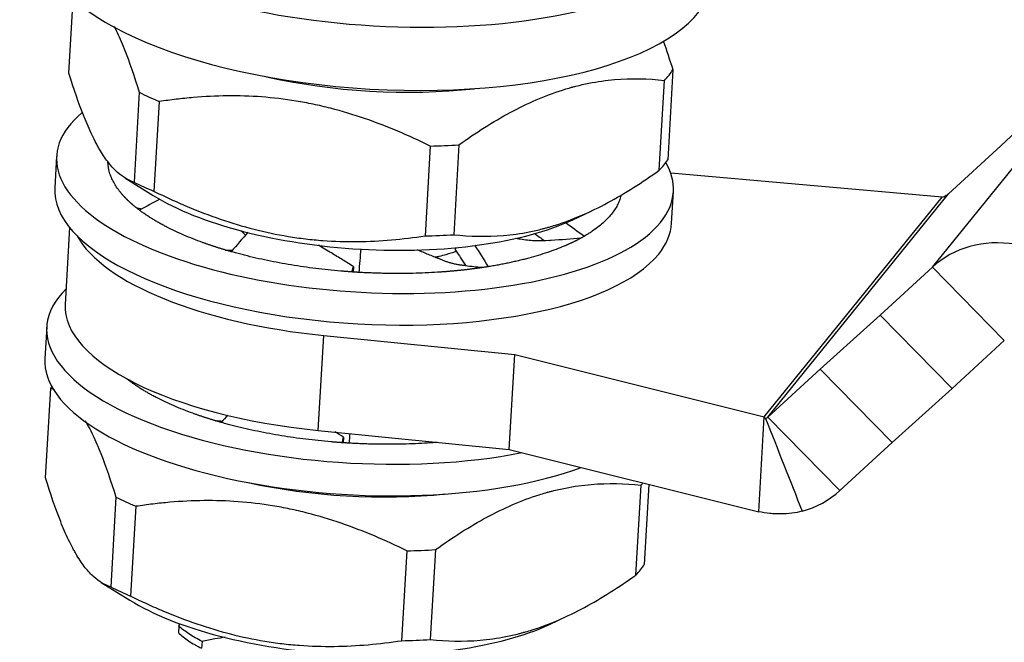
# Model space of a CAD drawing. Header units: millimetres. Extents: x 2665 to 3022, y 1732 to 1985.
# Tile 26 of 35: x 2869 to 2898, y 1868 to 1886. Entities that reach past the tile are written whole.
import ezdxf

# ---------------------------------------------------------------- set-up
doc = ezdxf.new("R2010")
doc.units = ezdxf.units.MM
doc.layers.add('20', color=7, linetype='Continuous', true_color=0xffffff)

msp = doc.modelspace()

# ---------------------------------------------------------------- linework, layer by layer
at = {"layer": '20', "color": 7}
for p, q in [((2870.52717, 1884.37287), (2870.65177, 1886.53031)), ((2895.68429, 1878.71751), (2901.26954, 1885.62089)), ((2888.124, 1884.46847), (2887.9727, 1881.84853)), ((2899.75167, 1884.22011), (2897.67724, 1882.25542)), ((2887.72679, 1881.54458), (2887.87809, 1884.16452)), ((2872.57727, 1883.81602), (2872.42596, 1881.19607)), ((2873.0143, 1880.92713), (2873.1656, 1883.54708)), ((2881.05411, 1882.2499), (2880.90281, 1879.62995)), ((2881.88836, 1882.28491), (2881.73706, 1879.66496)), ((2897.67724, 1882.25542), (2896.15698, 1880.85244)), ((2870.16836, 1881.95772), (2870.11512, 1881.03581)), ((2872.15259, 1881.32464), (2872.98453, 1880.8093)), ((2895.96582, 1880.76026), (2888.0616, 1881.45828)), ((2888.08517, 1879.99802), (2888.13842, 1880.91994)), ((2890.78319, 1874.35452), (2895.96582, 1880.76026)), ((2890.89277, 1874.34586), (2896.15698, 1880.85244)), ((2885.20876, 1880.10335), (2885.73935, 1880.35263)), ((2870.54884, 1879.87378), (2870.41954, 1877.63474)), ((2888.08517, 1879.99802), (2888.08518, 1879.99817)), ((2881.79416, 1879.21317), (2881.79835, 1879.28571)), ((2878.81407, 1878.7371), (2878.80483, 1878.57718)), ((2894.16642, 1877.31673), (2895.68429, 1878.71751)), ((2897.78007, 1876.57822), (2895.68429, 1878.71751)), ((2892.41302, 1875.74885), (2894.16642, 1877.31673)), ((2896.2622, 1875.17743), (2894.16642, 1877.31673)), ((2869.88086, 1876.97939), (2869.82761, 1876.05747)), ((2877.79212, 1873.96144), (2877.95184, 1876.72718)), ((2877.95184, 1876.72718), (2883.51764, 1876.16985)), ((2896.2622, 1875.17743), (2897.78007, 1876.57822)), ((2883.35792, 1873.40411), (2883.51764, 1876.16985)), ((2883.51764, 1876.16985), (2890.78319, 1874.35452)), ((2892.41302, 1875.74885), (2890.89277, 1874.34586)), ((2894.5088, 1873.60955), (2892.41302, 1875.74885)), ((2869.84569, 1872.57237), (2869.99699, 1875.19232)), ((2894.5088, 1873.60955), (2896.2622, 1875.17743)), ((2890.89277, 1874.34586), (2892.98855, 1872.20657)), ((2877.79212, 1873.96144), (2883.35792, 1873.40411)), ((2878.52657, 1873.75876), (2878.51733, 1873.59884)), ((2894.5088, 1873.60955), (2892.98855, 1872.20657)), ((2883.35792, 1873.40411), (2890.62347, 1871.58878)), ((2887.0453, 1869.74408), (2887.1966, 1872.36403)), ((2887.42632, 1872.38756), (2887.29122, 1870.04803)), ((2871.89578, 1872.01552), (2871.74448, 1869.39558)), ((2872.33281, 1869.12664), (2872.48411, 1871.74658)), ((2880.37263, 1870.4494), (2880.22133, 1867.82946)), ((2881.20688, 1870.48441), (2881.05557, 1867.86447)), ((2871.46899, 1869.52545), (2872.30304, 1869.00881)), ((2884.52728, 1868.30285), (2885.05611, 1868.55131)), ((2873.73142, 1868.25804), (2873.71979, 1868.05658)), ((2874.40523, 1867.80918), (2874.3936, 1867.60772))]:
    msp.add_line(p, q, dxfattribs=at)
for centre, major_axis, ratio, start_param, end_param in [((2879.51193, 1887.64737), (9.73378, -0.56213), 0.3837193, 3.14163571, 6.28313025), ((2879.61841, 1889.4912), (9.73378, -0.56213), 0.3837193, 3.57016845, 5.85459725), ((2879.40124, 1885.73064), (8.98503, -0.51889), 0.3837193, 5.9667092, 6.06214225), ((2879.45869, 1886.72546), (-7.48752, 0.43241), 0.3837193, 1.15477465, 1.98670758), ((2879.40124, 1885.73064), (8.98503, -0.51889), 0.3837193, 3.8723141, 3.96774715), ((2879.15339, 1881.43883), (8.98503, -0.51889), 0.3837193, 2.75463064, 6.01442564), ((2879.40124, 1885.73064), (8.98503, -0.51889), 0.3837193, 4.91951165, 5.0149447), ((2879.24994, 1883.1107), (8.98503, -0.51889), 0.3837193, 5.9667092, 6.06214225), ((2879.15339, 1881.43883), (8.98503, -0.51889), 0.3837193, 0, 0.24498909), ((2879.10014, 1880.51692), (8.98503, -0.51889), 0.3837193, 3.14153742, 6.01442564), ((2879.24994, 1883.1107), (8.98503, -0.51889), 0.3837193, 3.8723141, 3.96774715), ((2879.19249, 1882.11589), (-7.48752, 0.43241), 0.3837193, 0.6157951, 2.52568709), ((2879.15339, 1881.43883), (8.98503, -0.51889), 0.3837193, 6.01442564, 6.28318531), ((2896.01726, 1880.99506), (0.15548, -0.1258), 0.89029887, 5.7173475, 6.15367981), ((2879.10014, 1880.51692), (8.98503, -0.51889), 0.3837193, 6.01442564, 6.28318531), ((2879.06512, 1879.91041), (-8.48586, 0.49006), 0.3837193, 0.2340721, 1.46141388), ((2879.24994, 1883.1107), (8.98503, -0.51889), 0.3837193, 4.91951165, 5.0149447), ((2897.91979, 1876.4356), (2.48775, -2.01274), 0.89029887, 2.13942253, 3.01208715), ((2878.86588, 1876.46049), (8.98503, -0.51889), 0.3837193, 2.80676138, 5.30580016), ((2878.9054, 1877.14467), (-8.48586, 0.49006), 0.3837193, 6.28314322, 7.74459919), ((2878.81264, 1875.53858), (8.98503, -0.51889), 0.3837193, 3.14153742, 5.56566878), ((2878.71976, 1873.93015), (8.98503, -0.51889), 0.3837193, 2.90616305, 2.9205496), ((2890.75305, 1874.48848), (-0.15548, 0.1258), 0.89029887, 2.57575484, 3.01208715), ((2878.77721, 1874.92496), (-7.48752, 0.43241), 0.3837193, 1.17656939, 1.96491284), ((2878.71976, 1873.93015), (8.98503, -0.51889), 0.3837193, 5.9667092, 5.98771482), ((2890.75305, 1874.48848), (-2.48775, 2.01274), 0.89029887, 2.57575484, 3.01208715), ((2878.71976, 1873.93015), (8.98503, -0.51889), 0.3837193, 3.8723141, 3.96774715), ((2878.71976, 1873.93015), (8.98503, -0.51889), 0.3837193, 4.91951165, 5.0149447), ((2878.56845, 1871.3102), (8.98503, -0.51889), 0.3837193, 5.9667092, 6.06214225), ((2878.56845, 1871.3102), (8.98503, -0.51889), 0.3837193, 3.8723141, 3.96774715), ((2878.511, 1870.31539), (-7.48752, 0.43241), 0.3837193, 0.6157951, 2.52568709), ((2878.56845, 1871.3102), (8.98503, -0.51889), 0.3837193, 4.91951165, 5.0149447)]:
    msp.add_ellipse(centre, major_axis=major_axis, ratio=ratio, start_param=start_param, end_param=end_param, dxfattribs=at)
for points, knots in [([(2871.85008, 1885.73052), (2871.86792, 1885.69493), (2871.88568, 1885.65867), (2871.98251, 1885.45631), (2872.06005, 1885.27748), (2872.28835, 1884.70565), (2872.43483, 1884.27744), (2872.57727, 1883.81602)], [0, 0, 0, 0, 0.06926233, 0.06926233, 0.37950822, 0.37950822, 1, 1, 1, 1]), ([(2872.42596, 1881.19607), (2872.26072, 1881.25036), (2872.09602, 1881.34395), (2871.85008, 1881.56622), (2871.76829, 1881.65399), (2871.60513, 1881.86029), (2871.52376, 1881.97885), (2871.42233, 1882.14779), (2871.39193, 1882.20002), (2871.36155, 1882.25461), (2871.34131, 1882.29152), (2871.33118, 1882.31025), (2871.28066, 1882.40507), (2871.24067, 1882.48444), (2871.12193, 1882.73258), (2871.04439, 1882.91141), (2870.81609, 1883.48324), (2870.66961, 1883.91145), (2870.52717, 1884.37287)], [0, 0, 0, 0, 0.25, 0.25, 0.375, 0.375, 0.5, 0.5, 0.53125, 0.546875, 0.546875, 0.5625, 0.5625, 0.625, 0.625, 0.75, 0.75, 1, 1, 1, 1]), ([(2881.88836, 1882.28491), (2882.38441, 1882.6395), (2882.88332, 1882.95899), (2883.63766, 1883.3651), (2883.8901, 1883.48826), (2884.39722, 1883.7071), (2884.65191, 1883.80276), (2884.97178, 1883.90381), (2885.06785, 1883.93274), (2885.1641, 1883.95958), (2885.2283, 1883.97699), (2885.26044, 1883.98548), (2885.42098, 1884.02664), (2885.54854, 1884.05551), (2885.92874, 1884.13052), (2886.17889, 1884.16505), (2886.9206, 1884.2278), (2887.40345, 1884.21534), (2887.87809, 1884.16452)], [0, 0, 0, 0, 0.25, 0.25, 0.375, 0.375, 0.5, 0.5, 0.53125, 0.546875, 0.546875, 0.5625, 0.5625, 0.625, 0.625, 0.75, 0.75, 1, 1, 1, 1]), ([(2881.05411, 1882.2499), (2880.74254, 1882.4029), (2880.42793, 1882.54752), (2879.79135, 1882.81643), (2879.46938, 1882.94071), (2878.81667, 1883.16501), (2878.48593, 1883.26502), (2878.06615, 1883.37248), (2877.98211, 1883.39304), (2877.81424, 1883.43217), (2877.73035, 1883.45076), (2877.47883, 1883.5036), (2877.31133, 1883.53493), (2876.80937, 1883.61728), (2876.47547, 1883.65664), (2875.80905, 1883.70591), (2875.47654, 1883.71584), (2874.81276, 1883.70907), (2874.39869, 1883.68822), (2873.98547, 1883.64925), (2873.82024, 1883.63227), (2873.73779, 1883.62309), (2873.49133, 1883.59367), (2873.32802, 1883.57151), (2873.1656, 1883.54708)], [0, 0, 0, 0, 0.125, 0.125, 0.25, 0.25, 0.375, 0.375, 0.40625, 0.40625, 0.4375, 0.4375, 0.5, 0.5, 0.625, 0.625, 0.75, 0.75, 0.875, 0.90625, 0.90625, 0.9375, 0.9375, 1, 1, 1, 1]), ([(2872.48635, 1880.45405), (2872.47994, 1880.45919), (2872.46714, 1880.46949), (2872.44821, 1880.48496), (2872.42948, 1880.50046), (2872.41098, 1880.51598), (2872.39269, 1880.53153), (2872.37463, 1880.5471), (2872.35678, 1880.5627), (2872.33915, 1880.57833), (2872.32175, 1880.59398), (2872.30456, 1880.60965), (2872.28759, 1880.62535), (2872.27084, 1880.64108), (2872.25432, 1880.65683), (2872.23801, 1880.6726), (2872.22192, 1880.68841), (2872.20605, 1880.70423), (2872.1904, 1880.72009), (2872.17497, 1880.73596), (2872.15976, 1880.75187), (2872.14477, 1880.76779), (2872.13, 1880.78375), (2872.11545, 1880.79973), (2872.10111, 1880.81573), (2872.087, 1880.83176), (2872.07311, 1880.84782), (2872.05944, 1880.8639), (2872.04598, 1880.88), (2872.03275, 1880.89613), (2872.01973, 1880.91229), (2872.00694, 1880.92847), (2871.96221, 1880.98612), (2871.89211, 1881.08561), (2871.81025, 1881.22751), (2871.74613, 1881.36998), (2871.71175, 1881.47598), (2871.69457, 1881.54523), (2871.68745, 1881.57768), (2871.68126, 1881.61009), (2871.67601, 1881.64247), (2871.6717, 1881.67479), (2871.66832, 1881.70708), (2871.66587, 1881.73933), (2871.66472, 1881.76373), (2871.66434, 1881.77739), (2871.66427, 1881.78032)], [0, 0, 0, 0, 0.01217851, 0.02435265, 0.03652281, 0.04868937, 0.06085271, 0.07301324, 0.08517133, 0.09732737, 0.10948177, 0.12163489, 0.13378714, 0.1459389, 0.15809056, 0.17024251, 0.18239515, 0.19454885, 0.20670401, 0.21886102, 0.23102027, 0.24318215, 0.25534703, 0.26751532, 0.2796874, 0.29186366, 0.30404448, 0.31623026, 0.32842137, 0.3406182, 0.35282115, 0.36503058, 0.37724689, 0.48319353, 0.58892375, 0.69469369, 0.80075922, 0.82489604, 0.84901146, 0.87310848, 0.8971901, 0.92125933, 0.94531917, 0.96937264, 0.99342277, 1, 1, 1, 1]), ([(2881.73706, 1879.66496), (2882.2117, 1879.61414), (2882.69455, 1879.60168), (2883.43626, 1879.66443), (2883.68641, 1879.69896), (2884.06661, 1879.77398), (2884.19417, 1879.80285), (2884.35471, 1879.84401), (2884.38685, 1879.85249), (2884.45105, 1879.86991), (2884.5473, 1879.89674), (2884.64337, 1879.92567), (2884.96324, 1880.02673), (2885.21793, 1880.12239), (2885.72505, 1880.34123), (2885.97749, 1880.46438), (2886.73183, 1880.87049), (2887.23074, 1881.18999), (2887.72679, 1881.54458)], [0, 0, 0, 0, 0.25, 0.25, 0.375, 0.375, 0.4375, 0.4375, 0.453125, 0.453125, 0.46875, 0.5, 0.5, 0.625, 0.625, 0.75, 0.75, 1, 1, 1, 1]), ([(2873.0143, 1880.92713), (2873.17086, 1880.85025), (2873.32856, 1880.77531), (2873.56703, 1880.66614), (2873.64688, 1880.63028), (2873.80705, 1880.55979), (2874.20804, 1880.38692), (2874.61194, 1880.23157), (2875.26245, 1880.00868), (2875.58984, 1879.91009), (2876.24936, 1879.74133), (2876.58148, 1879.67117), (2877.08341, 1879.58844), (2877.25135, 1879.56461), (2877.50419, 1879.53451), (2877.58863, 1879.52543), (2877.75781, 1879.50913), (2877.84262, 1879.50192), (2878.2668, 1879.47061), (2878.60277, 1879.46098), (2879.26886, 1879.46842), (2879.59899, 1879.48546), (2880.25435, 1879.54193), (2880.57959, 1879.58134), (2880.90281, 1879.62995)], [0, 0, 0, 0, 0.0625, 0.0625, 0.09375, 0.09375, 0.125, 0.25, 0.25, 0.375, 0.375, 0.5, 0.5, 0.5625, 0.5625, 0.59375, 0.59375, 0.625, 0.625, 0.75, 0.75, 0.875, 0.875, 1, 1, 1, 1]), ([(2886.61385, 1880.81869), (2886.61359, 1880.81756), (2886.61211, 1880.81123), (2886.59935, 1880.75847), (2886.56865, 1880.66107), (2886.50716, 1880.52467), (2886.42786, 1880.39042), (2886.33096, 1880.25861), (2886.21691, 1880.12964), (2886.08591, 1880.00394), (2885.9381, 1879.88168), (2885.81577, 1879.79337), (2885.73058, 1879.73653), (2885.68907, 1879.70963), (2885.64672, 1879.68298), (2885.6036, 1879.65656), (2885.57415, 1879.63915), (2885.55943, 1879.63045)], [0, 0, 0, 0, 0.00260399, 0.01466348, 0.12221162, 0.22954009, 0.33690888, 0.44457772, 0.55212587, 0.65945433, 0.76682312, 0.87449196, 0.89963256, 0.92475038, 0.9498487, 0.9749308, 1, 1, 1, 1]), ([(2872.53244, 1880.41769), (2872.52469, 1880.42374), (2872.50917, 1880.43584), (2872.49395, 1880.44798), (2872.48635, 1880.45405)], [0, 0, 0, 0, 0.50012626, 1, 1, 1, 1]), ([(2872.57971, 1880.38151), (2872.57351, 1880.38621), (2872.56245, 1880.39457), (2872.54672, 1880.40663), (2872.5372, 1880.414), (2872.53244, 1880.41769)], [0, 0, 0, 0, 0.3900122, 0.69505959, 1, 1, 1, 1]), ([(2875.0855, 1879.21922), (2875.0728, 1879.22302), (2875.04738, 1879.23062), (2875.00946, 1879.24212), (2874.97167, 1879.2537), (2874.93404, 1879.26537), (2874.89655, 1879.27712), (2874.85922, 1879.28894), (2874.82205, 1879.30086), (2874.78502, 1879.31285), (2874.74814, 1879.32492), (2874.71142, 1879.33708), (2874.67484, 1879.34932), (2874.63842, 1879.36164), (2874.60215, 1879.37404), (2874.56603, 1879.38652), (2874.53006, 1879.39909), (2874.49425, 1879.41173), (2874.45858, 1879.42446), (2874.33961, 1879.46738), (2874.14184, 1879.54225), (2873.87473, 1879.65254), (2873.62028, 1879.76719), (2873.44013, 1879.85587), (2873.32523, 1879.91563), (2873.27023, 1879.94488), (2873.21608, 1879.9743), (2873.16278, 1880.00391), (2873.11035, 1880.03371), (2873.05877, 1880.06369), (2873.00804, 1880.09385), (2872.95818, 1880.1242), (2872.90917, 1880.15472), (2872.86102, 1880.18544), (2872.81372, 1880.21633), (2872.76728, 1880.24741), (2872.7217, 1880.27868), (2872.67699, 1880.31013), (2872.63307, 1880.34175), (2872.60454, 1880.36297), (2872.59027, 1880.37358)], [0, 0, 0, 0, 0.01228517, 0.02457053, 0.03685653, 0.04914363, 0.06143228, 0.07372294, 0.08601607, 0.09831212, 0.11061155, 0.12291481, 0.13522237, 0.14753466, 0.15985216, 0.1721753, 0.18450455, 0.19684036, 0.20918317, 0.22153343, 0.3209595, 0.42018248, 0.51944273, 0.61898038, 0.64284447, 0.66668643, 0.69050957, 0.71431716, 0.73811251, 0.76189894, 0.78567973, 0.80945822, 0.8332377, 0.8570215, 0.88081293, 0.90461529, 0.92843188, 0.952266, 0.97612095, 1, 1, 1, 1]), ([(2875.66867, 1879.65367), (2875.64569, 1879.67671), (2875.62283, 1879.69973), (2875.57837, 1879.7447), (2875.55677, 1879.76666), (2875.53529, 1879.78861)], [0, 0, 0, 0, 0.51123648, 0.51123648, 1, 1, 1, 1]), ([(2885.49548, 1879.59369), (2885.4866, 1879.58871), (2885.46885, 1879.57875), (2885.45082, 1879.56887), (2885.4418, 1879.56393)], [0, 0, 0, 0, 0.50001732, 1, 1, 1, 1]), ([(2885.54802, 1879.62378), (2885.53933, 1879.61875), (2885.52196, 1879.60868), (2885.50431, 1879.59869), (2885.49548, 1879.59369)], [0, 0, 0, 0, 0.50003973, 1, 1, 1, 1]), ([(2878.81407, 1878.7371), (2878.71, 1878.80475), (2878.60422, 1878.87082), (2878.44403, 1878.96908), (2878.39037, 1879.00169), (2878.2827, 1879.06685), (2878.22866, 1879.09941), (2878.04826, 1879.20813), (2877.92195, 1879.28433), (2877.79644, 1879.36176)], [0, 0, 0, 0, 0.31543244, 0.31543244, 0.47314866, 0.47314866, 0.63086488, 0.63086488, 1, 1, 1, 1]), ([(2885.4418, 1879.56393), (2885.43355, 1879.55945), (2885.41705, 1879.55048), (2885.392, 1879.53712), (2885.36674, 1879.52382), (2885.34124, 1879.51059), (2885.31551, 1879.49744), (2885.28955, 1879.48435), (2885.26335, 1879.47133), (2885.23692, 1879.45839), (2885.21026, 1879.44551), (2885.18337, 1879.4327), (2885.15625, 1879.41996), (2885.12889, 1879.40729), (2885.1013, 1879.39469), (2885.07348, 1879.38216), (2885.04543, 1879.3697), (2885.01714, 1879.35731), (2884.98863, 1879.34499), (2884.89232, 1879.30395), (2884.72304, 1879.23618), (2884.4706, 1879.14582), (2884.20521, 1879.06097), (2883.99782, 1879.00185), (2883.85721, 1878.96456), (2883.78825, 1878.94679), (2883.7187, 1878.92937), (2883.64857, 1878.91232), (2883.57785, 1878.89562), (2883.50654, 1878.87928), (2883.43465, 1878.8633), (2883.36217, 1878.84768), (2883.2891, 1878.83242), (2883.21545, 1878.81751), (2883.14121, 1878.80297), (2883.06638, 1878.78878), (2882.99097, 1878.77495), (2882.91496, 1878.76149), (2882.8384, 1878.74836), (2882.78691, 1878.73991), (2882.76116, 1878.73569)], [0, 0, 0, 0, 0.01228517, 0.02457053, 0.03685653, 0.04914363, 0.06143228, 0.07372294, 0.08601607, 0.09831212, 0.11061155, 0.12291481, 0.13522237, 0.14753466, 0.15985216, 0.1721753, 0.18450455, 0.19684036, 0.20918317, 0.22153343, 0.3209595, 0.42018248, 0.51944273, 0.61898038, 0.64284447, 0.66668643, 0.69050957, 0.71431716, 0.73811251, 0.76189894, 0.78567973, 0.80945822, 0.8332377, 0.8570215, 0.88081293, 0.90461529, 0.92843188, 0.952266, 0.97612095, 1, 1, 1, 1]), ([(2884.50617, 1879.49472), (2884.38826, 1879.48534), (2884.13045, 1879.47798), (2883.80477, 1879.50996), (2883.59914, 1879.54322), (2883.53441, 1879.55583)], [0, 0, 0, 0, 0.36633162, 0.79929659, 1, 1, 1, 1]), ([(2885.44172, 1879.56396), (2885.15534, 1879.53891), (2884.86846, 1879.51597), (2884.55599, 1879.49465), (2884.53116, 1879.49298), (2884.50632, 1879.49134)], [0, 0, 0, 0, 0.92054516, 0.92054516, 1, 1, 1, 1]), ([(2875.16971, 1879.19442), (2875.15563, 1879.19853), (2875.12747, 1879.20674), (2875.09949, 1879.21506), (2875.0855, 1879.21922)], [0, 0, 0, 0, 0.50001732, 1, 1, 1, 1]), ([(2875.25463, 1879.17002), (2875.24043, 1879.17406), (2875.21204, 1879.18214), (2875.18382, 1879.19033), (2875.16971, 1879.19442)], [0, 0, 0, 0, 0.50003973, 1, 1, 1, 1]), ([(2878.77471, 1878.57916), (2878.76102, 1878.58011), (2878.73364, 1878.58201), (2878.69259, 1878.58497), (2878.65153, 1878.58801), (2878.61046, 1878.59114), (2878.5694, 1878.59435), (2878.52833, 1878.59765), (2878.48726, 1878.60104), (2878.33779, 1878.61369), (2878.08077, 1878.63816), (2877.71843, 1878.67966), (2877.35942, 1878.72784), (2877.00449, 1878.7826), (2876.65474, 1878.8437), (2876.31135, 1878.91102), (2875.97471, 1878.98447), (2875.72959, 1879.0436), (2875.57098, 1879.0842), (2875.49576, 1879.10387), (2875.42108, 1879.12385), (2875.34691, 1879.14409), (2875.2979, 1879.15783), (2875.27341, 1879.1647)], [0, 0, 0, 0, 0.01111337, 0.02223086, 0.03335281, 0.04447953, 0.05561137, 0.06674867, 0.07789174, 0.08904092, 0.18847087, 0.28769772, 0.38696186, 0.48650339, 0.58593334, 0.68516019, 0.78442432, 0.88396585, 0.90720873, 0.93043055, 0.95363433, 0.97682313, 1, 1, 1, 1]), ([(2881.29945, 1878.96235), (2881.25363, 1878.98243), (2881.20723, 1879.00234), (2881.10984, 1879.04352), (2881.05873, 1879.06478), (2880.89992, 1879.13025), (2880.79075, 1879.17444), (2880.68018, 1879.21951)], [0, 0, 0, 0, 0.2316362, 0.2316362, 0.48084172, 0.48084172, 1, 1, 1, 1]), ([(2881.18697, 1879.00944), (2881.19681, 1879.01167), (2881.20663, 1879.01391), (2881.25052, 1879.02405), (2881.28447, 1879.03214), (2881.3853, 1879.05695), (2881.45108, 1879.07419), (2881.61795, 1879.12066), (2881.71688, 1879.15095), (2881.81229, 1879.183)], [0, 0, 0, 0, 0.04442216, 0.04442216, 0.19893393, 0.19893393, 0.50795746, 0.50795746, 1, 1, 1, 1]), ([(2878.77471, 1878.57918), (2878.78088, 1878.59926), (2878.78719, 1878.62153), (2878.79697, 1878.66014), (2878.80029, 1878.67389), (2878.80706, 1878.70363), (2878.81052, 1878.71963), (2878.81407, 1878.7371)], [0, 0, 0, 0, 0.5, 0.5, 0.75, 0.75, 1, 1, 1, 1]), ([(2882.56533, 1878.70535), (2882.4045, 1878.71897), (2882.24344, 1878.73477), (2882.08109, 1878.75414), (2882.08013, 1878.75425), (2882.07918, 1878.75436)], [0, 0, 0, 0, 0.99409799, 0.99409799, 1, 1, 1, 1]), ([(2882.74189, 1878.73258), (2882.73049, 1878.73075), (2882.71016, 1878.7275), (2882.68083, 1878.72288), (2882.66289, 1878.72011), (2882.65393, 1878.71872)], [0, 0, 0, 0, 0.3900122, 0.69505959, 1, 1, 1, 1]), ([(2878.87447, 1878.57256), (2878.85784, 1878.57362), (2878.82458, 1878.57576), (2878.79133, 1878.57803), (2878.77471, 1878.57916)], [0, 0, 0, 0, 0.49990764, 1, 1, 1, 1]), ([(2878.97428, 1878.56646), (2878.95765, 1878.56744), (2878.92437, 1878.56941), (2878.89111, 1878.57151), (2878.87447, 1878.57256)], [0, 0, 0, 0, 0.49992981, 1, 1, 1, 1]), ([(2882.56534, 1878.70534), (2882.55279, 1878.70349), (2882.52768, 1878.6998), (2882.48989, 1878.69438), (2882.45201, 1878.68903), (2882.41404, 1878.68378), (2882.37597, 1878.67862), (2882.33781, 1878.67355), (2882.29956, 1878.66856), (2882.26121, 1878.66367), (2882.22276, 1878.65886), (2882.18423, 1878.65414), (2882.1456, 1878.64952), (2882.10687, 1878.64498), (2882.06806, 1878.64053), (2882.02914, 1878.63617), (2881.99014, 1878.6319), (2881.95104, 1878.62771), (2881.91185, 1878.62362), (2881.87256, 1878.61962), (2881.83318, 1878.6157), (2881.7937, 1878.61188), (2881.75413, 1878.60814), (2881.71447, 1878.60449), (2881.67472, 1878.60094), (2881.63486, 1878.59747), (2881.59492, 1878.59409), (2881.55488, 1878.5908), (2881.51475, 1878.58759), (2881.47452, 1878.58448), (2881.4342, 1878.58146), (2881.39379, 1878.57852), (2881.24969, 1878.5684), (2881.00012, 1878.55371), (2880.64183, 1878.53985), (2880.2798, 1878.533), (2880.00875, 1878.53311), (2879.83099, 1878.53525), (2879.74756, 1878.53661), (2879.66412, 1878.53834), (2879.58067, 1878.54043), (2879.49721, 1878.54288), (2879.41374, 1878.54568), (2879.33026, 1878.54885), (2879.24677, 1878.55238), (2879.16327, 1878.55627), (2879.07975, 1878.5605), (2879.02408, 1878.56363), (2878.99625, 1878.56519)], [0, 0, 0, 0, 0.01142897, 0.02285383, 0.03427495, 0.04569269, 0.05710742, 0.06851951, 0.07992931, 0.09133719, 0.10274352, 0.11414865, 0.12555297, 0.13695683, 0.1483606, 0.15976464, 0.17116931, 0.182575, 0.19398205, 0.20539083, 0.21680172, 0.22821507, 0.23963125, 0.25105062, 0.26247354, 0.27390039, 0.28533152, 0.2967673, 0.30820809, 0.31965425, 0.33110614, 0.34256412, 0.35402856, 0.45345452, 0.55267738, 0.65193753, 0.75147506, 0.77412634, 0.79675754, 0.81937146, 0.84197094, 0.86455878, 0.88713782, 0.90971088, 0.93228079, 0.9548504, 0.97742252, 1, 1, 1, 1]), ([(2882.65393, 1878.71872), (2882.6392, 1878.71646), (2882.60975, 1878.71194), (2882.58014, 1878.70754), (2882.56534, 1878.70534)], [0, 0, 0, 0, 0.50012626, 1, 1, 1, 1]), ([(2872.24494, 1875.43936), (2872.23718, 1875.44541), (2872.22167, 1875.4575), (2872.20645, 1875.46964), (2872.19884, 1875.47571)], [0, 0, 0, 0, 0.50012626, 1, 1, 1, 1]), ([(2872.29221, 1875.40318), (2872.28601, 1875.40787), (2872.27495, 1875.41624), (2872.25921, 1875.4283), (2872.2497, 1875.43567), (2872.24494, 1875.43936)], [0, 0, 0, 0, 0.3900122, 0.69505959, 1, 1, 1, 1]), ([(2874.798, 1874.24088), (2874.78529, 1874.24468), (2874.75988, 1874.25228), (2874.72195, 1874.26379), (2874.68417, 1874.27537), (2874.64654, 1874.28704), (2874.60905, 1874.29878), (2874.57172, 1874.31061), (2874.53454, 1874.32252), (2874.49752, 1874.33451), (2874.46064, 1874.34659), (2874.42392, 1874.35874), (2874.38734, 1874.37098), (2874.35092, 1874.3833), (2874.31465, 1874.3957), (2874.27853, 1874.40819), (2874.24256, 1874.42075), (2874.20675, 1874.4334), (2874.17108, 1874.44613), (2874.05211, 1874.48904), (2873.85434, 1874.56392), (2873.58722, 1874.67421), (2873.33278, 1874.78886), (2873.15262, 1874.87753), (2873.03773, 1874.9373), (2872.98273, 1874.96654), (2872.92857, 1874.99597), (2872.87528, 1875.02558), (2872.82284, 1875.05538), (2872.77126, 1875.08535), (2872.72054, 1875.11552), (2872.67067, 1875.14586), (2872.62167, 1875.17639), (2872.57351, 1875.2071), (2872.52622, 1875.238), (2872.47978, 1875.26908), (2872.4342, 1875.30034), (2872.38949, 1875.33179), (2872.34557, 1875.36341), (2872.31704, 1875.38463), (2872.30277, 1875.39525)], [0, 0, 0, 0, 0.01228517, 0.02457053, 0.03685653, 0.04914363, 0.06143228, 0.07372294, 0.08601607, 0.09831212, 0.11061155, 0.12291481, 0.13522237, 0.14753466, 0.15985216, 0.1721753, 0.18450455, 0.19684036, 0.20918317, 0.22153343, 0.3209595, 0.42018248, 0.51944273, 0.61898038, 0.64284447, 0.66668643, 0.69050957, 0.71431716, 0.73811251, 0.76189894, 0.78567973, 0.80945822, 0.8332377, 0.8570215, 0.88081293, 0.90461529, 0.92843188, 0.952266, 0.97612095, 1, 1, 1, 1]), ([(2870.99947, 1874.24221), (2871.01337, 1874.2186), (2871.0374, 1874.17693), (2871.0614, 1874.13379), (2871.08165, 1874.09687), (2871.09177, 1874.07814), (2871.14229, 1873.98332), (2871.18228, 1873.90396), (2871.30103, 1873.65581), (2871.37856, 1873.47699), (2871.60686, 1872.90516), (2871.75334, 1872.47694), (2871.89578, 1872.01552)], [0, 0, 0, 0, 0.04370287, 0.07557944, 0.07557944, 0.10745601, 0.10745601, 0.23496229, 0.23496229, 0.48997486, 0.48997486, 1, 1, 1, 1]), ([(2874.88221, 1874.21608), (2874.86813, 1874.22019), (2874.83997, 1874.22841), (2874.81199, 1874.23672), (2874.798, 1874.24088)], [0, 0, 0, 0, 0.50001732, 1, 1, 1, 1]), ([(2874.96713, 1874.19168), (2874.95293, 1874.19573), (2874.92454, 1874.20381), (2874.89632, 1874.21199), (2874.88221, 1874.21608)], [0, 0, 0, 0, 0.50003973, 1, 1, 1, 1]), ([(2878.48721, 1873.60083), (2878.47352, 1873.60178), (2878.44614, 1873.60368), (2878.40509, 1873.60663), (2878.36403, 1873.60967), (2878.32296, 1873.6128), (2878.2819, 1873.61602), (2878.24083, 1873.61932), (2878.19976, 1873.62271), (2878.05029, 1873.63536), (2877.79327, 1873.65982), (2877.43093, 1873.70132), (2877.07191, 1873.74951), (2876.71699, 1873.80427), (2876.36724, 1873.86537), (2876.02385, 1873.93268), (2875.68721, 1874.00613), (2875.44209, 1874.06527), (2875.28347, 1874.10586), (2875.20825, 1874.12554), (2875.13358, 1874.14551), (2875.05941, 1874.16575), (2875.0104, 1874.1795), (2874.98591, 1874.18637)], [0, 0, 0, 0, 0.01111337, 0.02223086, 0.03335281, 0.04447953, 0.05561137, 0.06674867, 0.07789174, 0.08904092, 0.18847087, 0.28769772, 0.38696186, 0.48650339, 0.58593334, 0.68516019, 0.78442432, 0.88396585, 0.90720873, 0.93043055, 0.95363433, 0.97682313, 1, 1, 1, 1]), ([(2878.48721, 1873.60084), (2878.49338, 1873.62092), (2878.49968, 1873.6432), (2878.50947, 1873.68181), (2878.51279, 1873.69555), (2878.51956, 1873.7253), (2878.52302, 1873.74129), (2878.52657, 1873.75876)], [0, 0, 0, 0, 0.5, 0.5, 0.75, 0.75, 1, 1, 1, 1]), ([(2878.58697, 1873.59422), (2878.57034, 1873.59529), (2878.53708, 1873.59743), (2878.50383, 1873.59969), (2878.48721, 1873.60083)], [0, 0, 0, 0, 0.49990764, 1, 1, 1, 1]), ([(2878.68678, 1873.58813), (2878.67015, 1873.58911), (2878.63687, 1873.59108), (2878.6036, 1873.59317), (2878.58697, 1873.59422)], [0, 0, 0, 0, 0.49992981, 1, 1, 1, 1]), ([(2881.25511, 1873.61149), (2881.24583, 1873.61074), (2881.22315, 1873.60894), (2881.18702, 1873.60615), (2881.1467, 1873.60312), (2881.10629, 1873.60019), (2880.96219, 1873.59007), (2880.71262, 1873.57538), (2880.35432, 1873.56152), (2879.9923, 1873.55466), (2879.72125, 1873.55477), (2879.54349, 1873.55692), (2879.46006, 1873.55828), (2879.37662, 1873.56001), (2879.29317, 1873.56209), (2879.20971, 1873.56454), (2879.12624, 1873.56735), (2879.04276, 1873.57052), (2878.95927, 1873.57404), (2878.87577, 1873.57794), (2878.79225, 1873.58217), (2878.73658, 1873.58529), (2878.70874, 1873.58685)], [0, 0, 0, 0, 0.01135053, 0.0277084, 0.04407446, 0.06044922, 0.07683321, 0.21892423, 0.36072501, 0.50257907, 0.64482955, 0.6772008, 0.70954336, 0.74186124, 0.77415846, 0.80643906, 0.83870708, 0.87096656, 0.90322154, 0.93547607, 0.96773421, 1, 1, 1, 1]), ([(2871.74448, 1869.39558), (2871.57923, 1869.44987), (2871.41453, 1869.54345), (2871.1686, 1869.76573), (2871.08681, 1869.85349), (2870.92364, 1870.0598), (2870.84228, 1870.17835), (2870.74085, 1870.34729), (2870.71044, 1870.39953), (2870.68007, 1870.45411), (2870.65982, 1870.49102), (2870.6497, 1870.50976), (2870.59918, 1870.60458), (2870.55919, 1870.68394), (2870.44044, 1870.93209), (2870.36291, 1871.11091), (2870.13461, 1871.68274), (2869.98813, 1872.11096), (2869.84569, 1872.57237)], [0, 0, 0, 0, 0.25, 0.25, 0.375, 0.375, 0.5, 0.5, 0.53125, 0.546875, 0.546875, 0.5625, 0.5625, 0.625, 0.625, 0.75, 0.75, 1, 1, 1, 1]), ([(2881.20688, 1870.48441), (2881.70292, 1870.839), (2882.20184, 1871.1585), (2882.95617, 1871.56461), (2883.20861, 1871.68776), (2883.71574, 1871.9066), (2883.97042, 1872.00226), (2884.29029, 1872.10332), (2884.38637, 1872.13225), (2884.48261, 1872.15908), (2884.54681, 1872.1765), (2884.57895, 1872.18498), (2884.73949, 1872.22614), (2884.86705, 1872.25501), (2885.24725, 1872.33002), (2885.4974, 1872.36455), (2886.23912, 1872.42731), (2886.72197, 1872.41485), (2887.1966, 1872.36403)], [0, 0, 0, 0, 0.25, 0.25, 0.375, 0.375, 0.5, 0.5, 0.53125, 0.546875, 0.546875, 0.5625, 0.5625, 0.625, 0.625, 0.75, 0.75, 1, 1, 1, 1]), ([(2880.37263, 1870.4494), (2880.06105, 1870.6024), (2879.74644, 1870.74703), (2879.10987, 1871.01594), (2878.7879, 1871.14021), (2878.13519, 1871.36451), (2877.80444, 1871.46452), (2877.38466, 1871.57199), (2877.30062, 1871.59254), (2877.13276, 1871.63167), (2877.04887, 1871.65026), (2876.79734, 1871.70311), (2876.62984, 1871.73443), (2876.12789, 1871.81678), (2875.79399, 1871.85614), (2875.12757, 1871.90542), (2874.79505, 1871.91535), (2874.13128, 1871.90858), (2873.7172, 1871.88773), (2873.30398, 1871.84875), (2873.13876, 1871.83177), (2873.05631, 1871.82259), (2872.80984, 1871.79317), (2872.64653, 1871.77101), (2872.48411, 1871.74658)], [0, 0, 0, 0, 0.125, 0.125, 0.25, 0.25, 0.375, 0.375, 0.40625, 0.40625, 0.4375, 0.4375, 0.5, 0.5, 0.625, 0.625, 0.75, 0.75, 0.875, 0.90625, 0.90625, 0.9375, 0.9375, 1, 1, 1, 1]), ([(2891.89236, 1871.60202), (2891.79202, 1871.57742), (2891.68973, 1871.55863), (2891.48127, 1871.53271), (2891.37568, 1871.52565), (2891.21542, 1871.52398), (2891.16184, 1871.52491), (2891.05458, 1871.52972), (2891.00087, 1871.5336), (2890.83951, 1871.54965), (2890.73163, 1871.56622), (2890.62347, 1871.58878)], [0, 0, 0, 0, 0.25, 0.25, 0.5, 0.5, 0.625, 0.625, 0.75, 0.75, 1, 1, 1, 1]), ([(2881.05557, 1867.86447), (2881.53021, 1867.81365), (2882.01306, 1867.80119), (2882.75478, 1867.86394), (2883.00493, 1867.89847), (2883.38513, 1867.97348), (2883.51269, 1868.00235), (2883.67323, 1868.04351), (2883.70537, 1868.05199), (2883.76957, 1868.06941), (2883.86581, 1868.09625), (2883.96189, 1868.12518), (2884.28176, 1868.22623), (2884.53644, 1868.32189), (2885.04357, 1868.54073), (2885.29601, 1868.66389), (2886.05034, 1869.07), (2886.54925, 1869.38949), (2887.0453, 1869.74408)], [0, 0, 0, 0, 0.25, 0.25, 0.375, 0.375, 0.4375, 0.4375, 0.453125, 0.453125, 0.46875, 0.5, 0.5, 0.625, 0.625, 0.75, 0.75, 1, 1, 1, 1]), ([(2872.33281, 1869.12664), (2872.48938, 1869.04976), (2872.64708, 1868.97481), (2872.88554, 1868.86565), (2872.96539, 1868.82978), (2873.12556, 1868.75929), (2873.52655, 1868.58643), (2873.93045, 1868.43107), (2874.58096, 1868.20818), (2874.90836, 1868.1096), (2875.56787, 1867.94083), (2875.9, 1867.87067), (2876.40193, 1867.78795), (2876.56986, 1867.76411), (2876.8227, 1867.73402), (2876.90714, 1867.72493), (2877.07633, 1867.70864), (2877.16114, 1867.70143), (2877.58531, 1867.67011), (2877.92128, 1867.66049), (2878.58737, 1867.66792), (2878.9175, 1867.68497), (2879.57287, 1867.74143), (2879.8981, 1867.78084), (2880.22133, 1867.82946)], [0, 0, 0, 0, 0.0625, 0.0625, 0.09375, 0.09375, 0.125, 0.25, 0.25, 0.375, 0.375, 0.5, 0.5, 0.5625, 0.5625, 0.59375, 0.59375, 0.625, 0.625, 0.75, 0.75, 0.875, 0.875, 1, 1, 1, 1]), ([(2874.40523, 1867.80918), (2874.26336, 1867.87927), (2874.1365, 1867.9519), (2873.91189, 1868.10159), (2873.81415, 1868.17865), (2873.73142, 1868.25804)], [0, 0, 0, 0, 0.5, 0.5, 1, 1, 1, 1]), ([(2873.71979, 1868.05658), (2873.80194, 1867.97765), (2873.89919, 1867.90061), (2874.06755, 1867.78829), (2874.12743, 1867.75139), (2874.22299, 1867.69685), (2874.2558, 1867.67881), (2874.30647, 1867.65195), (2874.32362, 1867.64302), (2874.35832, 1867.62528), (2874.37586, 1867.61647), (2874.3936, 1867.60772)], [0, 0, 0, 0, 0.5, 0.5, 0.75, 0.75, 0.875, 0.875, 0.9375, 0.9375, 1, 1, 1, 1]), ([(2875.08163, 1867.93023), (2874.98133, 1867.91479), (2874.88131, 1867.89816), (2874.65569, 1867.85827), (2874.53025, 1867.8344), (2874.40523, 1867.80918)], [0, 0, 0, 0, 0.4419058, 0.4419058, 1, 1, 1, 1])]:
    msp.add_open_spline(points, degree=3, knots=knots, dxfattribs=at)
for points, degree in [([(2887.84393, 1885.31326), (2887.93909, 1885.04826), (2888.03232, 1884.76547), (2888.124, 1884.46847)], 3), ([(2895.96582, 1880.76026), (2896.00725, 1880.77249), (2896.049, 1880.79066), (2896.08847, 1880.81465)], 3), ([(2872.48637, 1880.45405), (2872.54114, 1880.4423), (2872.59593, 1880.43063), (2872.65075, 1880.41903)], 3), ([(2873.1802, 1880.70151), (2872.97989, 1880.59531), (2872.77974, 1880.48859), (2872.57971, 1880.38151)], 3), ([(2872.59027, 1880.37358), (2872.58675, 1880.37622), (2872.58323, 1880.37887), (2872.57971, 1880.38151)], 3), ([(2884.9927, 1880.02116), (2885.17799, 1879.88916), (2885.36306, 1879.75666), (2885.54796, 1879.6238)], 3), ([(2875.73989, 1879.73651), (2875.578, 1879.5485), (2875.41628, 1879.35957), (2875.25467, 1879.17004)], 3), ([(2884.08391, 1879.70314), (2884.18458, 1879.63287), (2884.28513, 1879.56235), (2884.38559, 1879.49162)], 3), ([(2885.55943, 1879.63045), (2885.55562, 1879.62823), (2885.55182, 1879.62601), (2885.54802, 1879.62378)], 3), ([(2882.34728, 1879.35663), (2882.47905, 1879.14941), (2882.61056, 1878.94128), (2882.74189, 1878.73257)], 3), ([(2875.08556, 1879.21925), (2875.15374, 1879.21628), (2875.222, 1879.21365), (2875.29037, 1879.21145)], 3), ([(2875.27341, 1879.1647), (2875.26715, 1879.16648), (2875.26089, 1879.16825), (2875.25463, 1879.17002)], 3), ([(2879.02807, 1879.251), (2879.01019, 1879.02375), (2878.99225, 1878.79545), (2878.97429, 1878.56648)], 3), ([(2881.79416, 1879.21317), (2881.89109, 1879.06404), (2881.98779, 1878.91403), (2882.0843, 1878.76339)], 3), ([(2882.08055, 1878.76113), (2881.66066, 1878.79927), (2881.30109, 1878.96878)], 2), ([(2882.76116, 1878.73569), (2882.75473, 1878.73465), (2882.74831, 1878.73361), (2882.74189, 1878.73258)], 3), ([(2878.99625, 1878.56519), (2878.98893, 1878.56561), (2878.9816, 1878.56604), (2878.97428, 1878.56646)], 3), ([(2872.32107, 1875.41863), (2872.31145, 1875.41348), (2872.30183, 1875.40833), (2872.29221, 1875.40318)], 3), ([(2872.30277, 1875.39525), (2872.29925, 1875.39789), (2872.29573, 1875.40053), (2872.29221, 1875.40318)], 3), ([(2869.99699, 1875.19232), (2870.02987, 1875.18152), (2870.06272, 1875.16917), (2870.09555, 1875.15513)], 3), ([(2874.79805, 1874.24091), (2874.86624, 1874.23794), (2874.9345, 1874.23532), (2875.00287, 1874.23312)], 3), ([(2874.98591, 1874.18637), (2874.97965, 1874.18814), (2874.97339, 1874.18991), (2874.96713, 1874.19168)], 3), ([(2875.15043, 1874.4063), (2875.08933, 1874.33486), (2875.02824, 1874.26333), (2874.96717, 1874.1917)], 3), ([(2890.62347, 1871.58878), (2890.67671, 1872.51069), (2890.72995, 1873.4326), (2890.78319, 1874.35452)], 3), ([(2890.82426, 1874.30808), (2890.81198, 1874.3177), (2890.79742, 1874.33313), (2890.78319, 1874.35452)], 3), ([(2890.82426, 1874.30808), (2891.18029, 1873.40606), (2891.53632, 1872.50404), (2891.89236, 1871.60202)], 3), ([(2878.52657, 1873.75876), (2878.44544, 1873.8115), (2878.36329, 1873.86327), (2878.28041, 1873.91457)], 3), ([(2878.70889, 1873.86974), (2878.70153, 1873.776), (2878.69416, 1873.68213), (2878.68678, 1873.58815)], 3), ([(2878.70874, 1873.58685), (2878.70142, 1873.58728), (2878.6941, 1873.5877), (2878.68678, 1873.58813)], 3), ([(2873.73142, 1868.25804), (2873.74301, 1868.28245), (2873.7546, 1868.30672), (2873.76619, 1868.33085)], 3)]:
    msp.add_open_spline(points, degree=degree, dxfattribs=at)

doc.saveas('drawing.dxf')
